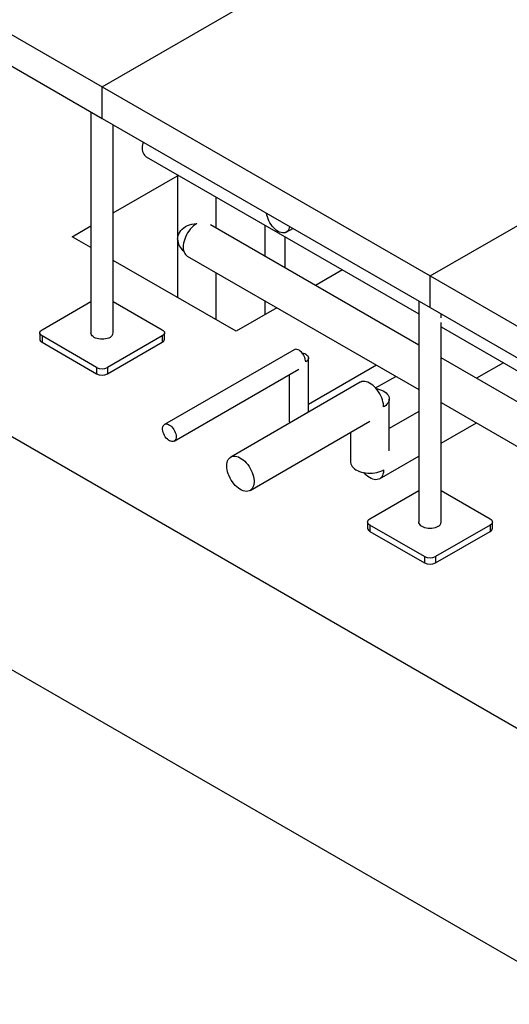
# Model space of a CAD drawing. Header units: millimetres. Extents: x 5 to 589, y 5 to 450.
# Tile 84 of 91: x 433 to 450, y 230 to 265. Entities that reach past the tile are written whole.
import ezdxf

# ---------------------------------------------------------------- set-up
doc = ezdxf.new("R2010")
doc.units = ezdxf.units.MM
doc.layers.add('TRAIT-FORT', color=4, linetype='Continuous', lineweight=25)

msp = doc.modelspace()

# ---------------------------------------------------------------- linework, layer by layer
at = {"layer": 'TRAIT-FORT', "color": 4, "linetype": 'Continuous', "lineweight": 25}
for p, q in [((424.75363, 269.17174), (436.22023, 262.55221)), ((436.22023, 262.55221), (447.68683, 269.17174)), ((424.75363, 268.0683), (436.22023, 261.44878)), ((436.22023, 261.44878), (436.22023, 262.55221)), ((436.22023, 262.55221), (447.68683, 255.93269)), ((447.68683, 255.93269), (459.15342, 262.55221)), ((435.82834, 261.67501), (435.82834, 253.94328)), ((436.22023, 261.44878), (447.68683, 254.82925)), ((436.61212, 253.94328), (436.61212, 261.22254)), ((437.76234, 260.10711), (447.29494, 254.60406)), ((438.85673, 259.47533), (438.85673, 255.17936)), ((438.8578, 259.47471), (438.8578, 257.21632)), ((436.61212, 258.14119), (438.85673, 259.43698)), ((417.85661, 259.09451), (501.10395, 211.03684)), ((440.20915, 257.60645), (440.20915, 258.69459)), ((435.16913, 257.30817), (435.82834, 257.68872)), ((447.29494, 253.51591), (440.01121, 257.72072)), ((441.92677, 256.61489), (441.92677, 257.70303)), ((442.66065, 257.46511), (442.89078, 257.59795)), ((435.82834, 256.92761), (435.16913, 257.30817)), ((442.62241, 256.2133), (442.62241, 257.30145)), ((440.90242, 253.99841), (436.61212, 256.47514)), ((439.19567, 256.63116), (447.29494, 251.95555)), ((440.20809, 254.39924), (440.20809, 256.0467)), ((444.62325, 256.14639), (443.68078, 255.60232)), ((447.68683, 254.82925), (447.68683, 255.93269)), ((447.68683, 255.93269), (459.15342, 249.31316)), ((434.11802, 254.0536), (435.82834, 255.04095)), ((436.61212, 255.04095), (438.32244, 254.0536)), ((441.92677, 254.58975), (441.92677, 255.05452)), ((447.29494, 255.05549), (447.29494, 247.32375)), ((442.32932, 254.82214), (440.90242, 253.99841)), ((447.68683, 254.82925), (459.15342, 248.20973)), ((448.07872, 254.46403), (448.07872, 254.60302)), ((448.07872, 247.32375), (448.07872, 254.30743)), ((448.07872, 254.15159), (458.76153, 247.98453)), ((434.03886, 253.94328), (434.03886, 253.72259)), ((436.02912, 252.7297), (434.11802, 253.83295)), ((434.11802, 253.83295), (434.11802, 253.61227)), ((434.11802, 253.61227), (436.02912, 252.50901)), ((438.32244, 253.83295), (436.41134, 252.7297)), ((436.41134, 252.50901), (438.32244, 253.61227)), ((438.32244, 253.83295), (438.32244, 253.61227)), ((438.4016, 253.72259), (438.4016, 253.94328)), ((442.93128, 253.35376), (438.40219, 250.73917)), ((443.43803, 251.16793), (443.43803, 253.06118)), ((458.76153, 246.89639), (448.07872, 253.06344)), ((436.02912, 252.7297), (436.02912, 252.50901)), ((436.41134, 252.7297), (436.41134, 252.50901)), ((438.74001, 250.15401), (443.10016, 252.67107)), ((445.8135, 252.81076), (443.43803, 251.43943)), ((450.25399, 252.89583), (449.31153, 252.35176)), ((442.76235, 252.47606), (442.76235, 250.85431)), ((445.78381, 252.01344), (446.48923, 252.42067)), ((445.24681, 252.21211), (440.71772, 249.59753)), ((446.26029, 249.8102), (446.26029, 251.62695)), ((448.07872, 251.50308), (458.76153, 245.33602)), ((417.85661, 250.9291), (501.10395, 202.87143)), ((447.29494, 251.18761), (446.26029, 250.59032)), ((441.39334, 248.42719), (445.58456, 250.84673)), ((448.07872, 250.07971), (449.31153, 250.7914)), ((444.90894, 250.45671), (444.90894, 249.42008)), ((445.92243, 248.83491), (447.29494, 249.62724)), ((445.58462, 247.43408), (447.29494, 248.42142)), ((448.07872, 248.42142), (449.78904, 247.43408)), ((445.50546, 247.32375), (445.50546, 247.10307)), ((447.49572, 246.11017), (445.58462, 247.21343)), ((445.58462, 247.21343), (445.58462, 246.99274)), ((449.78904, 247.21343), (447.87794, 246.11017)), ((449.78904, 247.21343), (449.78904, 246.99274)), ((449.8682, 247.10307), (449.8682, 247.32375)), ((445.58462, 246.99274), (447.49572, 245.88949)), ((447.87794, 245.88949), (449.78904, 246.99274)), ((447.49572, 246.11017), (447.49572, 245.88949)), ((447.87794, 246.11017), (447.87794, 245.88949))]:
    msp.add_line(p, q, dxfattribs=at)
at = {"layer": 'TRAIT-FORT', "color": 4, "linetype": 'Continuous', "lineweight": 25, "flags": 128}
for points in [[(437.62238, 260.41646), (437.62573, 260.35314), (437.63575, 260.29459), (437.65228, 260.24161), (437.6751, 260.19497), (437.70388, 260.1553), (437.73823, 260.12317), (437.76234, 260.10711)], [(442.77539, 257.66456), (442.76554, 257.61432), (442.7485, 257.5662), (442.72506, 257.52485), (442.69562, 257.49096), (442.66067, 257.46512), (442.62083, 257.44777), (442.57676, 257.43921), (442.52923, 257.43958), (442.47905, 257.44888), (442.42707, 257.46695), (442.37419, 257.49347), (442.3213, 257.528), (442.26933, 257.56995), (442.21914, 257.61859), (442.17161, 257.6731), (442.12755, 257.73254), (442.0877, 257.79589), (442.05276, 257.86207), (442.02331, 257.92996), (441.99988, 257.99837), (441.98284, 258.06616), (441.97298, 258.12779)], [(438.8578, 257.21632), (438.86255, 257.28158), (438.87671, 257.34592), (438.90009, 257.40843), (438.93236, 257.46825), (438.97307, 257.52454), (439.02165, 257.5765), (439.07741, 257.6234), (439.13957, 257.66459), (439.20727, 257.69948), (439.27954, 257.72759), (439.35538, 257.74853), (439.43372, 257.76199), (439.51346, 257.7678), (439.53348, 257.76804)], [(439.53348, 257.76804), (439.51932, 257.75963), (439.46294, 257.72127), (439.40754, 257.67583), (439.35392, 257.62394), (439.30281, 257.56632), (439.25495, 257.50379), (439.21099, 257.43723), (439.17156, 257.36757), (439.13721, 257.29578), (439.10842, 257.22288), (439.0856, 257.14988), (439.06907, 257.07782), (439.05906, 257.0077), (439.0557, 256.94051)], [(439.0557, 256.94051), (439.05906, 256.87719), (439.06907, 256.81864), (439.0856, 256.76566), (439.10842, 256.71902), (439.13721, 256.67935), (439.17156, 256.64722), (439.19567, 256.63116)], [(434.11802, 253.83295), (434.08441, 253.8566), (434.05943, 253.88357), (434.04405, 253.91284), (434.03886, 253.94328), (434.04405, 253.97372), (434.05943, 254.00299), (434.08441, 254.02996), (434.11802, 254.0536)], [(438.32244, 254.0536), (438.35605, 254.02996), (438.38103, 254.00299), (438.39641, 253.97372), (438.4016, 253.94328), (438.39641, 253.91284), (438.38103, 253.88357), (438.35605, 253.8566), (438.32244, 253.83295)], [(436.49734, 253.78331), (436.45058, 253.76025), (436.39815, 253.7417), (436.34133, 253.72812), (436.28154, 253.71983), (436.22023, 253.71704), (436.15893, 253.71983), (436.09913, 253.72812), (436.04232, 253.7417), (435.98988, 253.76025), (435.94312, 253.78331), (435.90318, 253.8103), (435.87105, 253.84057), (435.84752, 253.87337), (435.83316, 253.90789), (435.82834, 253.94328)], [(443.33908, 252.92327), (443.33564, 252.97187), (443.32543, 253.02305), (443.30874, 253.07532), (443.28605, 253.12718), (443.25802, 253.17715), (443.22544, 253.22377), (443.18926, 253.26572), (443.15052, 253.30179), (443.11033, 253.33093), (443.06985, 253.35232), (443.03024, 253.36533), (442.99264, 253.36958), (442.95814, 253.36497), (442.93128, 253.35376)], [(443.20701, 253.2462), (443.25865, 253.23342), (443.3068, 253.21548), (443.349, 253.19311), (443.38404, 253.16693), (443.41092, 253.13772), (443.42886, 253.1063), (443.43734, 253.07359), (443.43613, 253.04052), (443.42525, 253.00804), (443.40501, 252.97709), (443.37601, 252.94856), (443.33908, 252.92327)], [(446.06239, 251.35124), (446.06155, 251.3843), (446.05486, 251.45308), (446.04156, 251.52429), (446.02185, 251.59695), (445.996, 251.67002), (445.96438, 251.7425), (445.92743, 251.81335), (445.88566, 251.88158), (445.83967, 251.94624), (445.79009, 252.00642), (445.73764, 252.06127), (445.68303, 252.11002), (445.62704, 252.15199), (445.57046, 252.18659), (445.51408, 252.21334), (445.45868, 252.23185), (445.40506, 252.24188), (445.35395, 252.24327), (445.30609, 252.236), (445.26213, 252.22019), (445.24681, 252.21211)], [(445.80085, 251.99649), (445.84781, 251.9862), (445.91956, 251.96571), (445.98661, 251.94046), (446.04803, 251.91081), (446.10293, 251.87718), (446.15056, 251.84003), (446.19024, 251.7999), (446.22143, 251.75733), (446.24367, 251.71294), (446.25666, 251.66734), (446.26022, 251.62117), (446.25429, 251.57508), (446.23897, 251.52972), (446.21445, 251.48572), (446.1811, 251.44371), (446.13937, 251.40427), (446.08986, 251.36796), (446.0623, 251.35108)], [(438.80999, 250.30868), (438.80655, 250.26405), (438.79634, 250.22466), (438.77965, 250.19166), (438.75696, 250.16599), (438.72893, 250.1484), (438.69635, 250.13938), (438.66017, 250.1392), (438.62143, 250.14787), (438.58124, 250.16513), (438.54076, 250.19048), (438.50115, 250.22321), (438.46355, 250.26235), (438.42905, 250.3068), (438.39863, 250.35528), (438.37318, 250.40637), (438.35342, 250.45863), (438.33992, 250.51054), (438.33307, 250.56061), (438.33307, 250.60739), (438.33992, 250.64956), (438.35342, 250.68588), (438.37318, 250.71532), (438.39863, 250.73703), (438.42905, 250.75038), (438.46355, 250.755), (438.50115, 250.75074), (438.54076, 250.73773), (438.58124, 250.71635), (438.62143, 250.6872), (438.66017, 250.65114), (438.69635, 250.60919), (438.72893, 250.56256), (438.75696, 250.51259), (438.77965, 250.46073), (438.79634, 250.40846), (438.80655, 250.35729), (438.80999, 250.30868)], [(440.57775, 249.28817), (440.58111, 249.35149), (440.59112, 249.41005), (440.60765, 249.46302), (440.63047, 249.50967), (440.65926, 249.54934), (440.69361, 249.58146), (440.73304, 249.6056), (440.777, 249.62142), (440.82486, 249.62868), (440.87597, 249.62729), (440.92959, 249.61727), (440.98499, 249.59875), (441.04137, 249.57201), (441.09795, 249.53741), (441.15394, 249.49543), (441.20855, 249.44668), (441.261, 249.39183), (441.31058, 249.33165), (441.35657, 249.26699), (441.39834, 249.19876), (441.43529, 249.12791), (441.46691, 249.05544), (441.49276, 248.98236), (441.51247, 248.9097), (441.52577, 248.83849), (441.53246, 248.76971), (441.53246, 248.70435), (441.52577, 248.6433), (441.51247, 248.58744), (441.49276, 248.53754), (441.46691, 248.49431), (441.43529, 248.45835), (441.39834, 248.43016), (441.35657, 248.41015), (441.31058, 248.39859), (441.261, 248.39565), (441.20855, 248.40137), (441.15394, 248.41566), (441.09795, 248.43833), (441.04137, 248.46906), (440.98499, 248.50741), (440.92959, 248.55285), (440.87597, 248.60475), (440.82486, 248.66236), (440.777, 248.72489), (440.73304, 248.79145), (440.69361, 248.86112), (440.65926, 248.93291), (440.63047, 249.00581), (440.60765, 249.0788), (440.59112, 249.15087), (440.58111, 249.22098), (440.57775, 249.28817)], [(444.90894, 249.42008), (444.90961, 249.40274), (444.9179, 249.35678), (444.93555, 249.3117), (444.96231, 249.26814), (444.9978, 249.22672), (445.04154, 249.18801), (445.0929, 249.15256), (445.15116, 249.12086), (445.2155, 249.09337), (445.28503, 249.07046), (445.35876, 249.05246), (445.43566, 249.03962), (445.51465, 249.03212), (445.59463, 249.03006), (445.67447, 249.03348), (445.75304, 249.04233), (445.82925, 249.05648), (445.90203, 249.07574), (445.97035, 249.09983), (446.03325, 249.12841), (446.06249, 249.14432)], [(446.06239, 249.14415), (446.06155, 249.11207), (446.05486, 249.05102), (446.04156, 248.99516), (446.02185, 248.94526), (445.996, 248.90203), (445.96438, 248.86607), (445.92743, 248.83788), (445.88566, 248.81787), (445.83967, 248.80631), (445.79009, 248.80337), (445.73764, 248.80909), (445.68303, 248.82338), (445.62704, 248.84605), (445.57046, 248.87678), (445.51408, 248.91513), (445.45868, 248.96058), (445.40506, 249.01247), (445.36931, 249.05185)], [(445.58462, 247.21343), (445.55101, 247.23707), (445.52603, 247.26405), (445.51065, 247.29331), (445.50546, 247.32375), (445.51065, 247.35419), (445.52603, 247.38346), (445.55101, 247.41044), (445.58462, 247.43408)], [(449.78904, 247.43408), (449.82265, 247.41044), (449.84762, 247.38346), (449.863, 247.35419), (449.8682, 247.32375), (449.863, 247.29331), (449.84762, 247.26405), (449.82265, 247.23707), (449.78904, 247.21343)], [(447.96394, 247.16378), (447.91718, 247.14073), (447.86474, 247.12218), (447.80793, 247.10859), (447.74813, 247.1003), (447.68683, 247.09752), (447.62552, 247.1003), (447.56573, 247.10859), (447.50891, 247.12218), (447.45648, 247.14073), (447.40972, 247.16378), (447.36978, 247.19078), (447.33765, 247.22105), (447.31412, 247.25384), (447.29976, 247.28836), (447.29494, 247.32375)]]:
    msp.add_lwpolyline(points, dxfattribs=at)
at = {"layer": 'TRAIT-FORT', "color": 4, "linetype": 'Continuous', "lineweight": 25}
for centre, radius, start, end in [((438.42711, 260.40825), 0.80477, 164.554329, 179.415397), ((439.36494, 257.22767), 0.50727, 181.281381, 234.216006), ((434.17412, 253.73608), 0.13593, 185.694799, 245.625342), ((436.4132, 253.96484), 0.20009, 294.867315, 353.812544), ((438.26634, 253.73608), 0.13593, 294.374658, 354.305201), ((436.22023, 253.09854), 0.41541, 242.609672, 297.390328), ((436.22023, 252.87785), 0.41541, 242.609672, 297.390328), ((442.88912, 250.8566), 0.12678, 181.036753, 212.172413), ((445.64072, 247.11655), 0.13593, 185.694799, 245.625342), ((447.8798, 247.34532), 0.20009, 294.867315, 353.812544), ((449.73294, 247.11655), 0.13593, 294.374658, 354.305201), ((447.68683, 246.47901), 0.41541, 242.609672, 297.390328), ((447.68683, 246.25833), 0.41541, 242.609672, 297.390328)]:
    msp.add_arc(centre, radius, start, end, dxfattribs=at)

doc.saveas('drawing.dxf')
